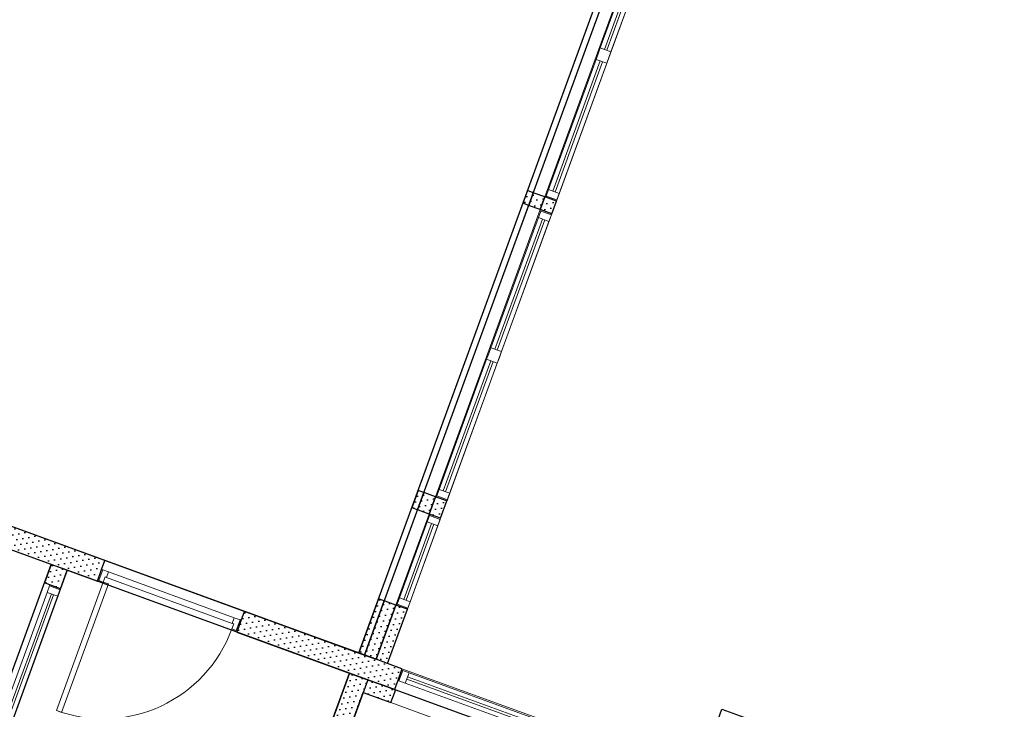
# Model space of a CAD drawing. Header units: millimetres. Extents: x 112481703 to 112588235, y 1264638581 to 1264713486.
# Tile 210 of 256: x 112560093 to 112568111, y 1264681226 to 1264686844. Entities that reach past the tile are written whole.
import ezdxf

# ---------------------------------------------------------------- set-up
doc = ezdxf.new("R2010")
doc.units = ezdxf.units.MM
doc.header["$LTSCALE"] = 0.5
doc.header["$MEASUREMENT"] = 0
doc.linetypes.add('Lang stiplet', pattern=[2116.666603, 1269.999981, -846.666622])
doc.linetypes.add('PLINE', pattern=[0])
for name, color, linetype in [('231- Bærende yttervegger', 7, 'Continuous'), ('231- Bærende yttervegger (Skravur)', 7, 'Continuous'), ('232- Ikke-bærende yttervegger (Skravur)(Nye konstruksjoner)', 7, 'Continuous'), ('232- Ikke-bærende yttervegger(Nye konstruksjoner)', 7, 'Continuous'), ('242- Ikke-bærende innervegger', 7, 'Continuous'), ('242- Ikke-bærende innervegger (Skravur)', 7, 'Continuous'), ('242- Ikke-bærende innervegger (Skravur)(Nye konstruksjoner)', 7, 'Continuous'), ('242- Ikke-bærende innervegger(Nye konstruksjoner)', 7, 'Continuous'), ('253- Oppforet gulv_ påstøp(Nye konstruksjoner)', 7, 'Continuous'), ('266- Himling og innvendig overflate#1', 7, 'Continuous'), ('862- M___Nettoareal(Nye konstruksjoner)', 7, 'Continuous'), ('862- M___Nettoareal(Polylinje)(Nye konstruksjoner)', 7, 'Continuous')]:
    doc.layers.add(name, color=color, linetype=linetype)
doc.layers.add('234- Vinduer_ dører_ porter(Nye konstruksjoner)', color=7, linetype='Continuous', lineweight=0)
doc.layers.add('244- Vinduer_ dører_ foldevegger', color=7, linetype='Continuous', lineweight=0)
pattern_1 = [(249.956, (112557650, 1264717795), (-81.357, 29.68231), [0, -50]), (249.956, (112557682.11, 1264717756.67), (-81.357, 29.68231), [0, -50])]

# ---------------------------------------------------------------- blocks, each defined once
blk = doc.blocks.new('Korridor_ Kommunikasjon_2201_63', base_point=(112559704.1, 1264676700.3))
at = {"layer": '862- M___Nettoareal(Polylinje)(Nye konstruksjoner)', "linetype": 'PLINE', "flags": 128}
blk.add_lwpolyline([(112557148.6, 1264687798.4), (112555269.8, 1264688483.9), (112554593.4, 1264688730.7), (112553511, 1264685763.9), (112554187.4, 1264685517.2), (112553494.7, 1264683618.6), (112552802, 1264681720), (112552125.6, 1264681966.8), (112551052.2, 1264679024.5), (112551493.7, 1264678863.4), (112551728.6, 1264678777.7), (112551035.9, 1264676879.1), (112550343.2, 1264674980.5), (112545166.9, 1264676869), (112544028, 1264673747.3), (112543498.5, 1264672295.9), (112543785, 1264672191.3), (112543704.1, 1264671969.6), (112546498.9, 1264670950), (112546875.9, 1264671983.4), (112547903, 1264672461.3), (112548418.7, 1264672273.1), (112548432.4, 1264672310.7), (112549259.1, 1264672009.1), (112548842.3, 1264670866.8), (112550796.4, 1264670153.9), (112551756, 1264672784.3), (112551380.3, 1264672921.4), (112552531.9, 1264676077.8), (112553483, 1264678684.8), (112557992.2, 1264677039.6), (112558180.1, 1264676971), (112557241, 1264674397.1), (112557229, 1264674364.1), (112557085.1, 1264673969.6), (112557573.6, 1264673791.3), (112557094.1, 1264672477), (112559198.4, 1264671709.3), (112559498.2, 1264672531), (112560773, 1264676025.1), (112561658.9, 1264678453.5), (112562778, 1264681520.7), (112560481.1, 1264682358.7), (112559285.9, 1264679082.9), (112559211.2, 1264678878.2), (112554518.8, 1264680590.2), (112554680.9, 1264681034.5)], close=True, dxfattribs=at)
blk = doc.blocks.new('Møterom_2410_64', base_point=(112557609.7, 1264681498.3))
at = {"layer": '862- M___Nettoareal(Polylinje)(Nye konstruksjoner)', "linetype": 'PLINE', "flags": 128}
blk.add_lwpolyline([(112555920.2, 1264684022.8), (112554701.7, 1264680683.1), (112557254.7, 1264679751.6), (112559131.1, 1264679067.1), (112559201.4, 1264679259.6), (112560349.6, 1264682406.7)], close=True, dxfattribs=at)
blk = doc.blocks.new('Legesenter_2421_68', base_point=(112563750.1, 1264679428.3))
at = {"layer": '862- M___Nettoareal(Polylinje)(Nye konstruksjoner)', "linetype": 'PLINE', "flags": 128}
blk.add_lwpolyline([(112565526.8, 1264680517.9), (112562928.3, 1264681465.9), (112561809.3, 1264678398.7), (112564407.7, 1264677450.6)], close=True, dxfattribs=at)
blk = doc.blocks.new('Matrom_ Felles stove_2320_85', base_point=(112564638.8, 1264690020.8))
at = {"layer": '862- M___Nettoareal(Polylinje)(Nye konstruksjoner)', "linetype": 'PLINE', "flags": 128}
blk.add_lwpolyline([(112562901.1, 1264681667.4), (112567341.3, 1264693837.7), (112564766.9, 1264694777), (112563531, 1264691389.3), (112560524.8, 1264692486.1), (112558741.2, 1264687597.4), (112558673.7, 1264687412.3), (112559918.4, 1264686958.2), (112558565.3, 1264683249.3)], close=True, dxfattribs=at)
blk = doc.blocks.new('Vindu to-fags[131]', base_point=(112557650, 1264717795))
at = {"layer": '234- Vinduer_ dører_ porter(Nye konstruksjoner)', "linetype": 'PLINE'}
for p, q in [((112564331.7, 1264685296.9), (112563478.3, 1264682957.8)), ((112564316.6, 1264685232.2), (112564335.8, 1264685284.8)), ((112564339.3, 1264685294.2), (112564331.7, 1264685296.9)), ((112564335.8, 1264685284.8), (112564339.3, 1264685294.2)), ((112564335.8, 1264685284.8), (112564422.3, 1264685253.3)), ((112564425.7, 1264685262.7), (112564339.3, 1264685294.2)), ((112564425.7, 1264685262.7), (112564339.3, 1264685294.2)), ((112564425.7, 1264685262.7), (112563572.3, 1264682923.5)), ((112563929.7, 1264684171.6), (112564316.6, 1264685232.2)), ((112563963.5, 1264684159.2), (112564350.5, 1264685219.9)), ((112564369.2, 1264685213), (112563982.3, 1264684152.4)), ((112564403.1, 1264685200.7), (112564016.1, 1264684140)), ((112564403.1, 1264685200.7), (112564316.6, 1264685232.2)), ((112564422.3, 1264685253.3), (112564403.1, 1264685200.7)), ((112564425.7, 1264685262.7), (112564422.3, 1264685253.3)), ((112563912.5, 1264684124.6), (112563929.7, 1264684171.6)), ((112563929.7, 1264684171.6), (112564016.1, 1264684140)), ((112563508.4, 1264683017), (112563895.4, 1264684077.6)), ((112563895.4, 1264684077.6), (112563912.5, 1264684124.6)), ((112563981.8, 1264684046.1), (112563895.4, 1264684077.6)), ((112563999, 1264684093.1), (112563981.8, 1264684046.1)), ((112564016.1, 1264684140), (112563999, 1264684093.1)), ((112563542.3, 1264683004.7), (112563929.2, 1264684065.3)), ((112563948, 1264684058.4), (112563561.1, 1264682997.8)), ((112563981.8, 1264684046.1), (112563594.9, 1264682985.5)), ((112563485.8, 1264682955), (112563478.3, 1264682957.8)), ((112563485.8, 1264682955), (112563489.3, 1264682964.4)), ((112563572.3, 1264682923.5), (112563485.8, 1264682955)), ((112563572.3, 1264682923.5), (112563485.8, 1264682955)), ((112563489.3, 1264682964.4), (112563508.4, 1264683017)), ((112563489.3, 1264682964.4), (112563575.7, 1264682932.9)), ((112563508.4, 1264683017), (112563594.9, 1264682985.5)), ((112563594.9, 1264682985.5), (112563575.7, 1264682932.9)), ((112563575.7, 1264682932.9), (112563572.3, 1264682923.5))]:
    blk.add_line(p, q, dxfattribs=at)
blk = doc.blocks.new('Vindu[133]', base_point=(112557650, 1264717795))
at = {"layer": '234- Vinduer_ dører_ porter(Nye konstruksjoner)', "linetype": 'PLINE'}
for p, q in [((112563426.9, 1264682816.8), (112563156.1, 1264682074.7)), ((112563411.8, 1264682752.1), (112563431, 1264682804.7)), ((112563434.4, 1264682814.1), (112563426.9, 1264682816.8)), ((112563431, 1264682804.7), (112563434.4, 1264682814.1)), ((112563431, 1264682804.7), (112563517.4, 1264682773.2)), ((112563520.8, 1264682782.6), (112563434.4, 1264682814.1)), ((112563520.8, 1264682782.6), (112563434.4, 1264682814.1)), ((112563186.3, 1264682134), (112563411.8, 1264682752.1)), ((112563220.1, 1264682121.6), (112563445.6, 1264682739.8)), ((112563464.4, 1264682732.9), (112563238.9, 1264682114.8)), ((112563520.8, 1264682782.6), (112563250.1, 1264682040.4)), ((112563498.2, 1264682720.6), (112563272.7, 1264682102.4)), ((112563498.2, 1264682720.6), (112563411.8, 1264682752.1)), ((112563517.4, 1264682773.2), (112563498.2, 1264682720.6)), ((112563520.8, 1264682782.6), (112563517.4, 1264682773.2)), ((112563163.7, 1264682072), (112563156.1, 1264682074.7)), ((112563163.7, 1264682072), (112563167.1, 1264682081.3)), ((112563250.1, 1264682040.4), (112563163.7, 1264682072)), ((112563250.1, 1264682040.4), (112563163.7, 1264682072)), ((112563167.1, 1264682081.3), (112563186.3, 1264682134)), ((112563167.1, 1264682081.3), (112563253.5, 1264682049.8)), ((112563186.3, 1264682134), (112563272.7, 1264682102.4)), ((112563272.7, 1264682102.4), (112563253.5, 1264682049.8)), ((112563253.5, 1264682049.8), (112563250.1, 1264682040.4))]:
    blk.add_line(p, q, dxfattribs=at)
blk = doc.blocks.new('Vindu to-fags[134]', base_point=(112557650, 1264717795))
at = {"layer": '234- Vinduer_ dører_ porter(Nye konstruksjoner)', "linetype": 'PLINE'}
for p, q in [((112565222.9, 1264687739.5), (112564369.4, 1264685400.3)), ((112565316.8, 1264687705.2), (112564463.4, 1264685366)), ((112565207.8, 1264687674.7), (112565227, 1264687727.3)), ((112565230.4, 1264687736.7), (112565222.9, 1264687739.5)), ((112565227, 1264687727.3), (112565230.4, 1264687736.7)), ((112565227, 1264687727.3), (112565313.4, 1264687695.8)), ((112565316.8, 1264687705.2), (112565230.4, 1264687736.7)), ((112565316.8, 1264687705.2), (112565230.4, 1264687736.7)), ((112565313.4, 1264687695.8), (112565294.2, 1264687643.2)), ((112565316.8, 1264687705.2), (112565313.4, 1264687695.8)), ((112564820.8, 1264686614.1), (112565207.8, 1264687674.7)), ((112564854.6, 1264686601.8), (112565241.6, 1264687662.4)), ((112565260.4, 1264687655.5), (112564873.4, 1264686594.9)), ((112565294.2, 1264687643.2), (112564907.2, 1264686582.6)), ((112565294.2, 1264687643.2), (112565207.8, 1264687674.7)), ((112564786.5, 1264686520.2), (112564803.7, 1264686567.1)), ((112564803.7, 1264686567.1), (112564820.8, 1264686614.1)), ((112564820.8, 1264686614.1), (112564907.2, 1264686582.6)), ((112564907.2, 1264686582.6), (112564890.1, 1264686535.6)), ((112564399.6, 1264685459.5), (112564786.5, 1264686520.2)), ((112564433.4, 1264685447.2), (112564820.4, 1264686507.8)), ((112564839.1, 1264686501), (112564452.2, 1264685440.3)), ((112564873, 1264686488.6), (112564486, 1264685428)), ((112564873, 1264686488.6), (112564786.5, 1264686520.2)), ((112564890.1, 1264686535.6), (112564873, 1264686488.6)), ((112564380.4, 1264685406.9), (112564399.6, 1264685459.5)), ((112564399.6, 1264685459.5), (112564486, 1264685428)), ((112564377, 1264685397.5), (112564369.4, 1264685400.3)), ((112564377, 1264685397.5), (112564380.4, 1264685406.9)), ((112564463.4, 1264685366), (112564377, 1264685397.5)), ((112564463.4, 1264685366), (112564377, 1264685397.5)), ((112564380.4, 1264685406.9), (112564466.8, 1264685375.4)), ((112564466.8, 1264685375.4), (112564463.4, 1264685366)), ((112564486, 1264685428), (112564466.8, 1264685375.4))]:
    blk.add_line(p, q, dxfattribs=at)
blk = doc.blocks.new('Vindu[137]', base_point=(112557650, 1264717795))
at = {"layer": '234- Vinduer_ dører_ porter(Nye konstruksjoner)', "linetype": 'PLINE'}
for p, q in [((112563202.6, 1264681546.8), (112563171.1, 1264681460.3)), ((112563202.6, 1264681546.8), (112563171.1, 1264681460.3)), ((112563180.5, 1264681456.9), (112563212, 1264681543.3)), ((112563206.1, 1264681556.2), (112563202.6, 1264681546.8)), ((112563202.6, 1264681546.8), (112563212, 1264681543.3)), ((112563206.1, 1264681556.2), (112564342.8, 1264681141.5)), ((112563212, 1264681543.3), (112563264.6, 1264681524.2)), ((112563264.6, 1264681524.2), (112563233.1, 1264681437.7)), ((112563264.6, 1264681524.2), (112564277.3, 1264681154.7)), ((112563171.1, 1264681460.3), (112563144.4, 1264681387.1)), ((112563180.5, 1264681456.9), (112563171.1, 1264681460.3)), ((112563233.1, 1264681437.7), (112563180.5, 1264681456.9)), ((112564245.8, 1264681068.2), (112563233.1, 1264681437.7)), ((112564258.2, 1264681102.1), (112563245.4, 1264681471.5)), ((112563252.3, 1264681490.3), (112564265, 1264681120.9)), ((112563144.4, 1264681387.1), (112564281.1, 1264680972.4)), ((112564245.8, 1264681068.2), (112564277.3, 1264681154.7)), ((112564277.3, 1264681154.7), (112564330, 1264681135.5)), ((112564298.4, 1264681049.1), (112564330, 1264681135.5)), ((112564339.3, 1264681132.1), (112564307.8, 1264681045.6)), ((112564339.3, 1264681132.1), (112564307.8, 1264681045.6)), ((112564330, 1264681135.5), (112564339.3, 1264681132.1)), ((112564342.8, 1264681141.5), (112564339.3, 1264681132.1)), ((112564298.4, 1264681049.1), (112564245.8, 1264681068.2)), ((112564307.8, 1264681045.6), (112564281.1, 1264680972.4)), ((112564307.8, 1264681045.6), (112564298.4, 1264681049.1))]:
    blk.add_line(p, q, dxfattribs=at)
blk = doc.blocks.new('Vindu[192]', base_point=(112557650, 1264717795))
at = {"layer": '234- Vinduer_ dører_ porter(Nye konstruksjoner)', "linetype": 'PLINE'}
for p, q in [((112560294.7, 1264682256.4), (112559749.8, 1264680762.7)), ((112560339.8, 1264682240), (112560294.7, 1264682256.4)), ((112560317.2, 1264682178), (112560336.4, 1264682230.6)), ((112560336.4, 1264682230.6), (112560339.8, 1264682240)), ((112560336.4, 1264682230.6), (112560422.8, 1264682199)), ((112560426.2, 1264682208.4), (112560339.8, 1264682240)), ((112560426.2, 1264682208.4), (112560339.8, 1264682240)), ((112559817.5, 1264680808.3), (112560317.2, 1264682178)), ((112559851.3, 1264680795.9), (112560351, 1264682165.6)), ((112560369.8, 1264682158.8), (112559870.1, 1264680789.1)), ((112560426.2, 1264682208.4), (112559881.3, 1264680714.7)), ((112560403.6, 1264682146.4), (112560317.2, 1264682178)), ((112560422.8, 1264682199), (112560403.6, 1264682146.4)), ((112560426.2, 1264682208.4), (112560422.8, 1264682199)), ((112560403.6, 1264682146.4), (112559903.9, 1264680776.7)), ((112559798.3, 1264680755.7), (112559817.5, 1264680808.3)), ((112559817.5, 1264680808.3), (112559903.9, 1264680776.7)), ((112559794.9, 1264680746.3), (112559749.8, 1264680762.7)), ((112559794.9, 1264680746.3), (112559798.3, 1264680755.7)), ((112559881.3, 1264680714.7), (112559794.9, 1264680746.3)), ((112559881.3, 1264680714.7), (112559794.9, 1264680746.3)), ((112559798.3, 1264680755.7), (112559884.7, 1264680724.1)), ((112559884.7, 1264680724.1), (112559881.3, 1264680714.7)), ((112559903.9, 1264680776.7), (112559884.7, 1264680724.1))]:
    blk.add_line(p, q, dxfattribs=at)
blk = doc.blocks.new('Dør[138]', base_point=(112557650, 1264717795))
at = {"layer": '244- Vinduer_ dører_ foldevegger', "linetype": 'PLINE'}
for p, q in [((112560760.7, 1264682365.3), (112560787.4, 1264682438.6)), ((112561924.1, 1264682023.9), (112560787.4, 1264682438.6)), ((112560729.1, 1264682278.9), (112560760.7, 1264682365.3)), ((112560729.1, 1264682278.9), (112560760.7, 1264682365.3)), ((112560729.1, 1264682278.9), (112560760.7, 1264682365.3)), ((112560770, 1264682361.9), (112560738.5, 1264682275.5)), ((112560770, 1264682361.9), (112560760.7, 1264682365.3)), ((112560817, 1264682344.8), (112560770, 1264682361.9)), ((112560800.6, 1264682299.7), (112560817, 1264682344.8)), ((112560817, 1264682344.8), (112561841, 1264681971.2)), ((112560392.4, 1264681215.9), (112560774.2, 1264682262.4)), ((112560815.5, 1264682247.4), (112560433.7, 1264681200.8)), ((112560725.7, 1264682269.5), (112560729.1, 1264682278.9)), ((112561862.4, 1264681854.8), (112560725.7, 1264682269.5)), ((112560738.5, 1264682275.5), (112560729.1, 1264682278.9)), ((112560738.5, 1264682275.5), (112560774.2, 1264682262.4)), ((112560774.2, 1264682262.4), (112560789.3, 1264682303.8)), ((112560774.2, 1264682262.4), (112560815.5, 1264682247.4)), ((112560789.3, 1264682303.8), (112560800.6, 1264682299.7)), ((112561824.5, 1264681926.1), (112560800.6, 1264682299.7)), ((112561897.4, 1264681950.6), (112561924.1, 1264682023.9)), ((112561835.8, 1264681922), (112561820.7, 1264681880.6)), ((112561841, 1264681971.2), (112561824.5, 1264681926.1)), ((112561824.5, 1264681926.1), (112561835.8, 1264681922)), ((112561888, 1264681954), (112561841, 1264681971.2)), ((112561856.4, 1264681867.6), (112561888, 1264681954)), ((112561865.8, 1264681864.2), (112561897.4, 1264681950.6)), ((112561865.8, 1264681864.2), (112561897.4, 1264681950.6)), ((112561865.8, 1264681864.2), (112561897.4, 1264681950.6)), ((112561888, 1264681954), (112561897.4, 1264681950.6)), ((112561820.7, 1264681880.6), (112561856.4, 1264681867.6)), ((112561856.4, 1264681867.6), (112561865.8, 1264681864.2)), ((112561862.4, 1264681854.8), (112561865.8, 1264681864.2)), ((112560433.7, 1264681200.8), (112560392.4, 1264681215.9))]:
    blk.add_line(p, q, dxfattribs=at)
blk.add_arc((112560774.2, 1264682262.4), 1114, 249.95599, 339.95599, dxfattribs=at)
blk = doc.blocks.new('Veggåpning 07[285]', base_point=(112557650, 1264717795))
at = {"layer": '234- Vinduer_ dører_ porter(Nye konstruksjoner)', "linetype": 'PLINE'}
for p, q in [((112564237.8, 1264685331.2), (112563384.4, 1264682992)), ((112564331.7, 1264685296.9), (112563478.3, 1264682957.8)), ((112564245.3, 1264685328.5), (112564237.8, 1264685331.2)), ((112564331.7, 1264685296.9), (112564245.3, 1264685328.5)), ((112563391.9, 1264682989.3), (112563384.4, 1264682992)), ((112563478.3, 1264682957.8), (112563391.9, 1264682989.3))]:
    blk.add_line(p, q, dxfattribs=at)
blk = doc.blocks.new('Veggåpning 07[287]', base_point=(112557650, 1264717795))
at = {"layer": '234- Vinduer_ dører_ porter(Nye konstruksjoner)', "linetype": 'PLINE'}
for p, q in [((112563333, 1264682851.1), (112563062.2, 1264682109)), ((112563426.9, 1264682816.8), (112563156.1, 1264682074.7)), ((112563340.5, 1264682848.4), (112563333, 1264682851.1)), ((112563426.9, 1264682816.8), (112563340.5, 1264682848.4)), ((112563069.7, 1264682106.2), (112563062.2, 1264682109)), ((112563156.1, 1264682074.7), (112563069.7, 1264682106.2))]:
    blk.add_line(p, q, dxfattribs=at)
blk = doc.blocks.new('Veggåpning 07[288]', base_point=(112557650, 1264717795))
at = {"layer": '234- Vinduer_ dører_ porter(Nye konstruksjoner)', "linetype": 'PLINE'}
for p, q in [((112565128.9, 1264687773.7), (112564275.5, 1264685434.6)), ((112565136.4, 1264687771), (112565128.9, 1264687773.7)), ((112565222.9, 1264687739.5), (112565136.4, 1264687771)), ((112565222.9, 1264687739.5), (112564369.4, 1264685400.3)), ((112564283, 1264685431.8), (112564275.5, 1264685434.6)), ((112564369.4, 1264685400.3), (112564283, 1264685431.8))]:
    blk.add_line(p, q, dxfattribs=at)
blk = doc.blocks.new('Veggåpning 07[290]', base_point=(112557650, 1264717795))
at = {"layer": '234- Vinduer_ dører_ porter(Nye konstruksjoner)', "linetype": 'PLINE'}
for p, q in [((112564190.8, 1264685348.4), (112563337.4, 1264683009.2)), ((112564237.8, 1264685331.2), (112563384.4, 1264682992)), ((112564237.8, 1264685331.2), (112564190.8, 1264685348.4)), ((112563384.4, 1264682992), (112563337.4, 1264683009.2))]:
    blk.add_line(p, q, dxfattribs=at)
blk = doc.blocks.new('Veggåpning 07[292]', base_point=(112557650, 1264717795))
at = {"layer": '234- Vinduer_ dører_ porter(Nye konstruksjoner)', "linetype": 'PLINE'}
for p, q in [((112563286, 1264682868.3), (112563015.2, 1264682126.1)), ((112563333, 1264682851.1), (112563062.2, 1264682109)), ((112563333, 1264682851.1), (112563286, 1264682868.3)), ((112563062.2, 1264682109), (112563015.2, 1264682126.1))]:
    blk.add_line(p, q, dxfattribs=at)
blk = doc.blocks.new('Veggåpning 07[293]', base_point=(112557650, 1264717795))
at = {"layer": '234- Vinduer_ dører_ porter(Nye konstruksjoner)', "linetype": 'PLINE'}
for p, q in [((112565082, 1264687790.9), (112564228.5, 1264685451.7)), ((112565128.9, 1264687773.7), (112564275.5, 1264685434.6)), ((112565128.9, 1264687773.7), (112565082, 1264687790.9)), ((112564275.5, 1264685434.6), (112564228.5, 1264685451.7))]:
    blk.add_line(p, q, dxfattribs=at)
blk = doc.blocks.new('Veggåpning 07[296]', base_point=(112557650, 1264717795))
at = {"layer": '234- Vinduer_ dører_ porter(Nye konstruksjoner)', "linetype": 'PLINE'}
for p, q in [((112563116.1, 1264681280.3), (112563147.6, 1264681366.7)), ((112563147.6, 1264681366.7), (112563153.8, 1264681383.6)), ((112564271.7, 1264680975.8), (112563153.8, 1264681383.6)), ((112564234, 1264680872.4), (112563116.1, 1264681280.3)), ((112564234, 1264680872.4), (112564265.5, 1264680958.9)), ((112564265.5, 1264680958.9), (112564271.7, 1264680975.8))]:
    blk.add_line(p, q, dxfattribs=at)

msp = doc.modelspace()

# ---------------------------------------------------------------- hatches: boundary and pattern name
at = {"layer": '231- Bærende yttervegger (Skravur)', "linetype": 'Continuous'}
h = msp.add_hatch(dxfattribs=at)
h.set_pattern_fill('Prikker_tett', color=256, style=0, pattern_type=2)
h.set_pattern_definition(pattern_1)
h.paths.add_polyline_path([(112557320.5, 1264683703.4), (112557258.8, 1264683534.3), (112560725.7, 1264682269.5), (112560787.4, 1264682438.6)])
h = msp.add_hatch(dxfattribs=at)
h.set_pattern_fill('Prikker_tett', color=256, style=0, pattern_type=2)
h.set_pattern_definition(pattern_1)
h.paths.add_polyline_path([(112562933.4, 1264681464.1), (112562995, 1264681633.2), (112561924.1, 1264682023.9), (112561862.4, 1264681854.8)])
h = msp.add_hatch(dxfattribs=at)
h.set_pattern_fill('Prikker_tett', color=256, style=0, pattern_type=2)
h.set_pattern_definition(pattern_1)
h.paths.add_polyline_path([(112563027.3, 1264681429.8), (112563089, 1264681598.9), (112562995, 1264681633.2), (112562933.4, 1264681464.1)])
h = msp.add_hatch(dxfattribs=at)
h.set_pattern_fill('Prikker_tett', color=256, style=0, pattern_type=2)
h.set_pattern_definition(pattern_1)
h.paths.add_polyline_path([(112563089, 1264681598.9), (112563027.3, 1264681429.8), (112563144.4, 1264681387.1), (112563206.1, 1264681556.2)])
at = {"layer": '232- Ikke-bærende yttervegger (Skravur)(Nye konstruksjoner)', "linetype": 'Continuous'}
h = msp.add_hatch(dxfattribs=at)
h.set_pattern_fill('Prikker_tett', color=256, style=0, pattern_type=2)
h.set_pattern_definition(pattern_1)
h.paths.add_polyline_path([(112564275.5, 1264685434.6), (112564228.5, 1264685451.7), (112564190.8, 1264685348.4), (112564237.8, 1264685331.2)])
h = msp.add_hatch(dxfattribs=at)
h.set_pattern_fill('Prikker_tett', color=256, style=0, pattern_type=2)
h.set_pattern_definition(pattern_1)
h.paths.add_polyline_path([(112563384.4, 1264682992), (112563337.4, 1264683009.2), (112563286, 1264682868.3), (112563333, 1264682851.1)])
h = msp.add_hatch(dxfattribs=at)
h.set_pattern_fill('Prikker_tett', color=256, style=0, pattern_type=2)
h.set_pattern_definition(pattern_1)
h.paths.add_polyline_path([(112563062.2, 1264682109), (112563015.2, 1264682126.1), (112562854.1, 1264681684.6), (112562901.1, 1264681667.4)])
h = msp.add_hatch(dxfattribs=at)
h.set_pattern_fill('Prikker_tett', color=256, style=0, pattern_type=2)
h.set_pattern_definition(pattern_1)
h.paths.add_polyline_path([(112562928.3, 1264681465.9), (112562890.6, 1264681362.6), (112563116.1, 1264681280.3), (112563153.8, 1264681383.6)])
at = {"layer": '242- Ikke-bærende innervegger (Skravur)', "linetype": 'Continuous'}
h = msp.add_hatch(dxfattribs=at)
h.set_pattern_fill('Prikker_tett', color=256, style=0, pattern_type=2)
h.set_pattern_definition(pattern_1)
h.paths.add_polyline_path([(112564369.4, 1264685400.3), (112564275.5, 1264685434.6), (112564237.8, 1264685331.2), (112564331.7, 1264685296.9)])
h = msp.add_hatch(dxfattribs=at)
h.set_pattern_fill('Prikker_tett', color=256, style=0, pattern_type=2)
h.set_pattern_definition(pattern_1)
h.paths.add_polyline_path([(112563478.3, 1264682957.8), (112563384.4, 1264682992), (112563333, 1264682851.1), (112563426.9, 1264682816.8)])
h = msp.add_hatch(dxfattribs=at)
h.set_pattern_fill('Prikker_tett', color=256, style=0, pattern_type=2)
h.set_pattern_definition(pattern_1)
h.paths.add_polyline_path([(112562995, 1264681633.2), (112563156.1, 1264682074.7), (112563062.2, 1264682109), (112562901.1, 1264681667.4)])
at = {"layer": '242- Ikke-bærende innervegger (Skravur)(Nye konstruksjoner)', "linetype": 'Continuous'}
h = msp.add_hatch(dxfattribs=at)
h.set_pattern_fill('Prikker_tett', color=256, style=0, pattern_type=2)
h.set_pattern_definition(pattern_1)
h.paths.add_polyline_path([(112564463.4, 1264685366), (112564369.4, 1264685400.3), (112564331.7, 1264685296.9), (112564425.7, 1264685262.7)])
h = msp.add_hatch(dxfattribs=at)
h.set_pattern_fill('Prikker_tett', color=256, style=0, pattern_type=2)
h.set_pattern_definition(pattern_1)
h.paths.add_polyline_path([(112563572.3, 1264682923.5), (112563478.3, 1264682957.8), (112563426.9, 1264682816.8), (112563520.8, 1264682782.6)])
h = msp.add_hatch(dxfattribs=at)
h.set_pattern_fill('Prikker_tett', color=256, style=0, pattern_type=2)
h.set_pattern_definition(pattern_1)
h.paths.add_polyline_path([(112560481.1, 1264682358.7), (112560349.6, 1264682406.7), (112560294.7, 1264682256.4), (112560426.2, 1264682208.4)])
h = msp.add_hatch(dxfattribs=at)
h.set_pattern_fill('Prikker_tett', color=256, style=0, pattern_type=2)
h.set_pattern_definition(pattern_1)
h.paths.add_polyline_path([(112563089, 1264681598.9), (112563250.1, 1264682040.4), (112563156.1, 1264682074.7), (112562995, 1264681633.2)])
h = msp.add_hatch(dxfattribs=at)
h.set_pattern_fill('Prikker_tett', color=256, style=0, pattern_type=2)
h.set_pattern_definition(pattern_1)
h.paths.add_polyline_path([(112562928.3, 1264681465.9), (112562778, 1264681520.7), (112562389.5, 1264680455.8), (112562539.8, 1264680401)])

# ---------------------------------------------------------------- linework, layer by layer
at = {"layer": '231- Bærende yttervegger', "linetype": 'PLINE'}
for p, q in [((112560760.7, 1264682365.3), (112560787.4, 1264682438.6)), ((112560729.1, 1264682278.9), (112560760.7, 1264682365.3)), ((112560725.7, 1264682269.5), (112560729.1, 1264682278.9)), ((112561897.4, 1264681950.6), (112561924.1, 1264682023.9)), ((112561865.8, 1264681864.2), (112561897.4, 1264681950.6)), ((112561862.4, 1264681854.8), (112561865.8, 1264681864.2)), ((112563202.6, 1264681546.8), (112563171.1, 1264681460.3)), ((112563206.1, 1264681556.2), (112563202.6, 1264681546.8)), ((112563171.1, 1264681460.3), (112563144.4, 1264681387.1))]:
    msp.add_line(p, q, dxfattribs=at)
at = {"layer": '231- Bærende yttervegger', "linetype": 'PLINE', "flags": 128}
for points in [[(112560787.4, 1264682438.6), (112557320.5, 1264683703.4)], [(112557258.8, 1264683534.3), (112560725.7, 1264682269.5)], [(112562995, 1264681633.2), (112561924.1, 1264682023.9)], [(112561862.4, 1264681854.8), (112562933.4, 1264681464.1)], [(112563206.1, 1264681556.2), (112563089, 1264681598.9)], [(112563027.3, 1264681429.8), (112563144.4, 1264681387.1)]]:
    msp.add_lwpolyline(points, dxfattribs=at)
at = {"layer": '232- Ikke-bærende yttervegger(Nye konstruksjoner)', "linetype": 'PLINE'}
for p, q in [((112564275.5, 1264685434.6), (112564228.5, 1264685451.7)), ((112564237.8, 1264685331.2), (112564190.8, 1264685348.4)), ((112563384.4, 1264682992), (112563337.4, 1264683009.2)), ((112563333, 1264682851.1), (112563286, 1264682868.3)), ((112563062.2, 1264682109), (112563015.2, 1264682126.1)), ((112563116.1, 1264681280.3), (112563147.6, 1264681366.7)), ((112563147.6, 1264681366.7), (112563153.8, 1264681383.6))]:
    msp.add_line(p, q, dxfattribs=at)
at = {"layer": '232- Ikke-bærende yttervegger(Nye konstruksjoner)', "linetype": 'PLINE', "flags": 128}
for points in [[(112564228.5, 1264685451.7), (112564190.8, 1264685348.4)], [(112564237.8, 1264685331.2), (112564275.5, 1264685434.6)], [(112563337.4, 1264683009.2), (112563286, 1264682868.3)], [(112563333, 1264682851.1), (112563384.4, 1264682992)], [(112563015.2, 1264682126.1), (112562854.1, 1264681684.6)], [(112562901.1, 1264681667.4), (112563062.2, 1264682109)], [(112562854.1, 1264681684.6), (112562901.1, 1264681667.4)], [(112562933.4, 1264681464.1), (112562928.3, 1264681465.9)], [(112563153.8, 1264681383.6), (112563027.3, 1264681429.8)], [(112562890.6, 1264681362.6), (112563116.1, 1264681280.3)]]:
    msp.add_lwpolyline(points, dxfattribs=at)
at = {"layer": '242- Ikke-bærende innervegger', "linetype": 'PLINE'}
for p, q in [((112564283, 1264685431.8), (112564275.5, 1264685434.6)), ((112564369.4, 1264685400.3), (112564283, 1264685431.8)), ((112564245.3, 1264685328.5), (112564237.8, 1264685331.2)), ((112564331.7, 1264685296.9), (112564245.3, 1264685328.5)), ((112563391.9, 1264682989.3), (112563384.4, 1264682992)), ((112563478.3, 1264682957.8), (112563391.9, 1264682989.3)), ((112563340.5, 1264682848.4), (112563333, 1264682851.1)), ((112563426.9, 1264682816.8), (112563340.5, 1264682848.4)), ((112563069.7, 1264682106.2), (112563062.2, 1264682109)), ((112563156.1, 1264682074.7), (112563069.7, 1264682106.2)), ((112563089, 1264681598.9), (112562995, 1264681633.2)), ((112563089, 1264681598.9), (112562995, 1264681633.2)), ((112562933.4, 1264681464.1), (112563027.3, 1264681429.8)), ((112562933.4, 1264681464.1), (112563027.3, 1264681429.8))]:
    msp.add_line(p, q, dxfattribs=at)
at = {"layer": '242- Ikke-bærende innervegger', "linetype": 'PLINE', "flags": 128}
for points in [[(112564275.5, 1264685434.6), (112564237.8, 1264685331.2)], [(112564331.7, 1264685296.9), (112564369.4, 1264685400.3)], [(112563384.4, 1264682992), (112563333, 1264682851.1)], [(112563426.9, 1264682816.8), (112563478.3, 1264682957.8)], [(112563062.2, 1264682109), (112562901.1, 1264681667.4)], [(112562995, 1264681633.2), (112563156.1, 1264682074.7)], [(112562901.1, 1264681667.4), (112562995, 1264681633.2)]]:
    msp.add_lwpolyline(points, dxfattribs=at)
at = {"layer": '242- Ikke-bærende innervegger(Nye konstruksjoner)', "linetype": 'PLINE'}
for p, q in [((112564377, 1264685397.5), (112564369.4, 1264685400.3)), ((112564463.4, 1264685366), (112564377, 1264685397.5)), ((112564339.3, 1264685294.2), (112564331.7, 1264685296.9)), ((112564425.7, 1264685262.7), (112564339.3, 1264685294.2)), ((112563485.8, 1264682955), (112563478.3, 1264682957.8)), ((112563572.3, 1264682923.5), (112563485.8, 1264682955)), ((112563434.4, 1264682814.1), (112563426.9, 1264682816.8)), ((112563520.8, 1264682782.6), (112563434.4, 1264682814.1)), ((112560339.8, 1264682240), (112560294.7, 1264682256.4)), ((112560426.2, 1264682208.4), (112560339.8, 1264682240)), ((112563163.7, 1264682072), (112563156.1, 1264682074.7)), ((112563250.1, 1264682040.4), (112563163.7, 1264682072))]:
    msp.add_line(p, q, dxfattribs=at)
at = {"layer": '242- Ikke-bærende innervegger(Nye konstruksjoner)', "linetype": 'PLINE', "flags": 128}
for points in [[(112564369.4, 1264685400.3), (112564331.7, 1264685296.9)], [(112564425.7, 1264685262.7), (112564463.4, 1264685366)], [(112563478.3, 1264682957.8), (112563426.9, 1264682816.8)], [(112563520.8, 1264682782.6), (112563572.3, 1264682923.5)], [(112560349.6, 1264682406.7), (112560294.7, 1264682256.4)], [(112560481.1, 1264682358.7), (112560349.6, 1264682406.7)], [(112560426.2, 1264682208.4), (112560481.1, 1264682358.7)], [(112563156.1, 1264682074.7), (112562995, 1264681633.2)], [(112563089, 1264681598.9), (112563250.1, 1264682040.4)], [(112562778, 1264681520.7), (112562389.5, 1264680455.8)], [(112562928.3, 1264681465.9), (112562778, 1264681520.7)], [(112562539.8, 1264680401), (112562890.6, 1264681362.6)]]:
    msp.add_lwpolyline(points, dxfattribs=at)
at = {"layer": '253- Oppforet gulv_ påstøp(Nye konstruksjoner)', "linetype": 'PLINE', "flags": 128}
msp.add_lwpolyline([(112565480.4, 1264710489.2), (112558425.2, 1264713063.1), (112545807.5, 1264678479), (112545873.3, 1264678455), (112548458.6, 1264685541.1), (112553371.8, 1264683748.6), (112554037.1, 1264685572), (112556197.8, 1264684783.7), (112555981.9, 1264684191.9), (112557320.5, 1264683703.4), (112562854.1, 1264681684.6), (112567373.2, 1264694070.9), (112573906.6, 1264691687.3), (112578384.3, 1264703960.4), (112572888.6, 1264705965.4), (112572455.6, 1264704778.6), (112564461.1, 1264707695.4)], close=True, dxfattribs=at)
at = {"layer": '266- Himling og innvendig overflate#1', "linetype": 'Lang stiplet'}
msp.add_lwpolyline([(112588235.4, 1264691281.6), (112578984.8, 1264665926.4), (112562432.1, 1264671965.5), (112565811.5, 1264681228.3), (112572876, 1264678650.9), (112578747.2, 1264694743.3)], close=True, dxfattribs=at)

# ---------------------------------------------------------------- block references
at = {"layer": '234- Vinduer_ dører_ porter(Nye konstruksjoner)', "linetype": 'PLINE'}
for name in ['Veggåpning 07[293]', 'Veggåpning 07[288]', 'Vindu to-fags[134]', 'Veggåpning 07[290]', 'Veggåpning 07[285]', 'Vindu to-fags[131]', 'Veggåpning 07[292]', 'Veggåpning 07[287]', 'Vindu[133]', 'Vindu[192]', 'Vindu[137]', 'Veggåpning 07[296]']:
    msp.add_blockref(name, (112557650, 1264717795), dxfattribs=at)
at = {"layer": '244- Vinduer_ dører_ foldevegger', "linetype": 'PLINE'}
msp.add_blockref('Dør[138]', (112557650, 1264717795), dxfattribs=at)
at = {"layer": '862- M___Nettoareal(Nye konstruksjoner)', "linetype": 'Continuous'}
for name, p in [('Matrom_ Felles stove_2320_85', (112564638.8, 1264690020.8)), ('Korridor_ Kommunikasjon_2201_63', (112559704.1, 1264676700.3)), ('Møterom_2410_64', (112557609.7, 1264681498.3)), ('Legesenter_2421_68', (112563750.1, 1264679428.3))]:
    msp.add_blockref(name, p, dxfattribs=at)

doc.saveas('drawing.dxf')
